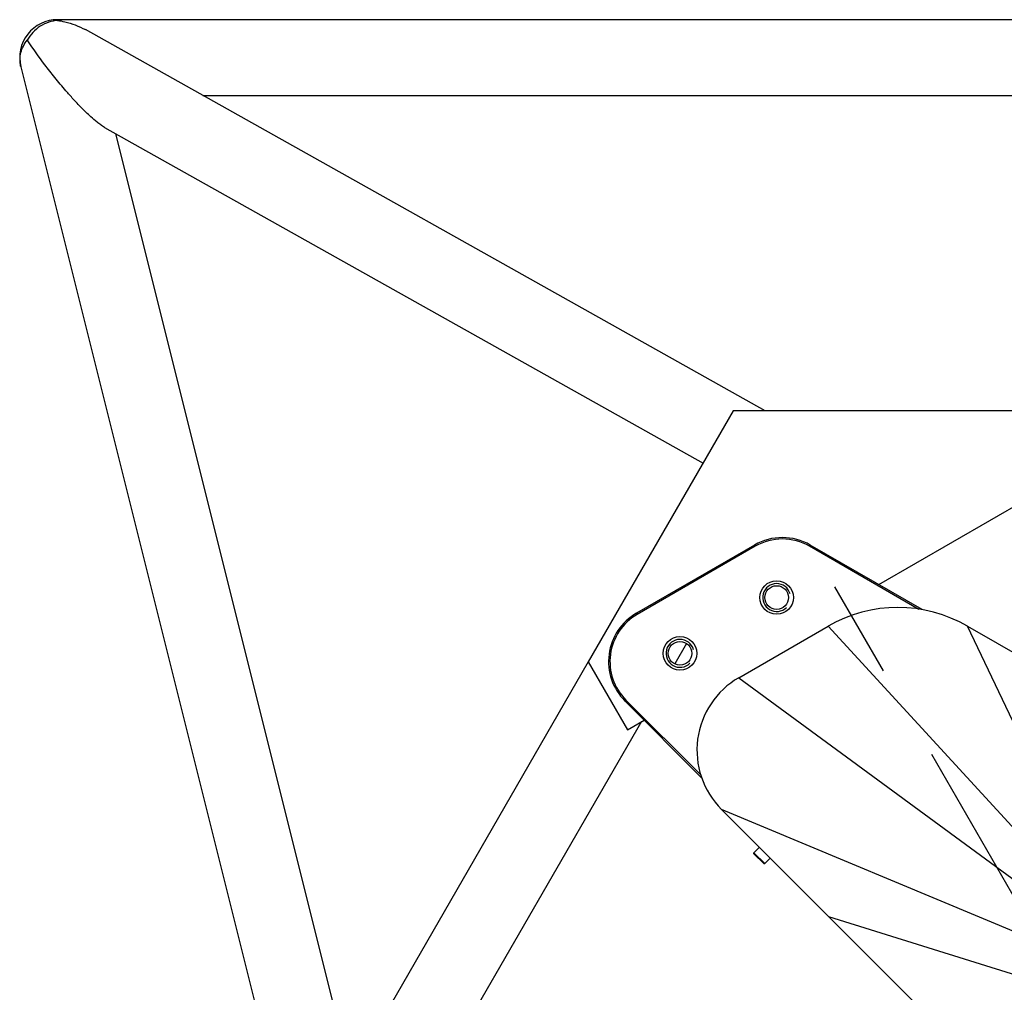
# Model space of a CAD drawing. Header units: millimetres. Extents: x -491 to 2059, y -393 to 795.
# Tile 130 of 256: x -202 to -167, y 76 to 111. Entities that reach past the tile are written whole.
import ezdxf

# ---------------------------------------------------------------- set-up
doc = ezdxf.new("R2010")
doc.units = ezdxf.units.MM
doc.header["$LTSCALE"] = 462.55
doc.linetypes.add('CENTER', pattern=[0.6, 0.375, -0.075, 0.075, -0.075])
doc.layers.get('0').update_dxf_attribs({"linetype": 'CONTINUOUS'})
for name, color, linetype in [('_0219_COVER_TOP_PBL222', 7, 'CONTINUOUS'), ('DEFAULT_1', 7, 'CENTER'), ('DR1SM11A1001_ABL10', 7, 'CONTINUOUS'), ('DR1SM11P1002_PBL214', 7, 'CONTINUOUS'), ('DR1SM11P1003_PBL11', 7, 'CONTINUOUS'), ('M2000103__PBL215', 7, 'CONTINUOUS'), ('new_view_13_VBL9', 7, 'CONTINUOUS'), ('P9140503_BOLT_PBL243', 7, 'CONTINUOUS')]:
    doc.layers.add(name, color=color, linetype=linetype)

# ---------------------------------------------------------------- blocks, each defined once
blk = doc.blocks.new('DR1SM11P1003_PBL11', base_point=(3427.1, 4535.258))
at = {"layer": 'DR1SM11P1003_PBL11', "color": 2}
blk.add_line((2897.048, 5038.247), (2897.048, 5038.512), dxfattribs=at)
at = {"layer": 'DR1SM11P1003_PBL11', "color": 7}
for p, q in [((3697.048, 5038.512), (2897.048, 5038.512)), ((3150.601, 4898.319), (2906.984, 5034.932)), ((2883.854, 5021.613), (2982.521, 4626.949)), ((2949.106, 5011.312), (3644.991, 5011.312)), ((2913.879, 4999.881), (3128.385, 4879.593)), ((3002.086, 4660.837), (2917.886, 4997.634)), ((3122.464, 4814.939), (3118.227, 4807.599)), ((3087.235, 4808.319), (2989.047, 4638.254)), ((3106.308, 4786.955), (3012.752, 4624.912))]:
    blk.add_line(p, q, dxfattribs=at)
blk.add_arc((2897.048, 5024.912), 13.6, 90, 194.03624, dxfattribs=at)
at = {"layer": 'DR1SM11P1003_PBL11', "color": 2}
for centre, radius, start, end in [((3021.907, 5122.07), 163.361, 213.79525, 213.91762), ((2893.652, 5024.063), 10.099, 192.40034, 194.03615)]:
    blk.add_arc(centre, radius, start, end, dxfattribs=at)
for points, knots in [([(2897.048, 5038.247), (2895.956, 5038.172), (2893.761, 5037.725), (2890.724, 5036.245), (2888.093, 5034.048), (2886.719, 5032.197), (2886.149, 5031.205)], [0, 0, 0, 0, 0.2438202, 0.4924072, 0.7450318, 1, 1, 1, 1]), ([(2883.789, 5021.894), (2883.617, 5022.675), (2883.459, 5024.297), (2883.797, 5026.74), (2884.69, 5029.1), (2885.615, 5030.532), (2886.149, 5031.205)], [0, 0, 0, 0, 0.2421381, 0.4880023, 0.7401603, 1, 1, 1, 1])]:
    blk.add_open_spline(points, degree=3, knots=knots, dxfattribs=at)
at = {"layer": 'DR1SM11P1003_PBL11', "color": 7}
for points, knots in [([(2897.048, 5038.247), (2897.896, 5038.129), (2901.341, 5037.489), (2904.676, 5036.227), (2906.984, 5034.932)], [0, 0, 0, 0, 0.2444538, 1, 1, 1, 1]), ([(2900.025, 5013.005), (2898.664, 5014.58), (2896.098, 5017.663), (2891.472, 5023.588), (2888.3, 5028.005), (2886.343, 5030.915)], [0, 0, 0, 0, 0.2769751, 0.5334629, 1, 1, 1, 1]), ([(2913.879, 4999.881), (2913.392, 5000.154), (2912.468, 5000.762), (2910.833, 5002.011), (2909.066, 5003.541), (2907.204, 5005.3), (2905.555, 5006.95), (2904.045, 5008.528), (2902.2, 5010.524), (2900.878, 5012.018), (2900.025, 5013.005)], [0, 0, 0, 0, 0.0875902, 0.1729165, 0.3222037, 0.453502, 0.5741521, 0.687595, 0.7956944, 1, 1, 1, 1])]:
    blk.add_open_spline(points, degree=3, knots=knots, dxfattribs=at)
blk = doc.blocks.new('DR1SM11P1002_PBL214', base_point=(3172.19, 4841.18))
at = {"layer": 'DR1SM11P1002_PBL214', "color": 7}
for p, q in [((3139.2, 4898.32), (3087.23, 4808.32)), ((3243.12, 4898.32), (3139.2, 4898.32)), ((3257.14, 4874.04), (3243.12, 4898.32)), ((3191.34, 4836.05), (3257.14, 4874.04)), ((3087.23, 4808.32), (3101.25, 4784.04)), ((3101.25, 4784.04), (3107.22, 4787.48))]:
    blk.add_line(p, q, dxfattribs=at)
for centre in [(3154.73, 4831.42), (3120.09, 4811.42)]:
    blk.add_circle(centre, 4.25, dxfattribs=at)
at = {"layer": 'DR1SM11P1002_PBL214', "color": 134}
for centre in [(3154.73, 4831.42), (3120.09, 4811.42)]:
    blk.add_arc(centre, 5, 15, 315, dxfattribs=at)
blk = doc.blocks.new('DR1SM11A1001_ABL10', base_point=(3427.1, 4535.26))
at = {"layer": 'DR1SM11P1002_PBL214'}
blk.add_blockref('DR1SM11P1002_PBL214', (3172.19, 4841.18), dxfattribs=at)
at = {"layer": 'DR1SM11P1003_PBL11'}
blk.add_blockref('DR1SM11P1003_PBL11', (3427.1, 4535.26), dxfattribs=at)
blk = doc.blocks.new('M2000103__PBL215', base_point=(3333.83, 4603.97))
at = {"layer": 'M2000103__PBL215', "color": 7}
for p, q in [((3146.8, 4850.22), (3104.5, 4825.8)), ((3147.05, 4849.79), (3104.75, 4825.37)), ((3205.69, 4827.19), (3166.55, 4849.79)), ((3206.88, 4827.08), (3166.8, 4850.22)), ((3100.36, 4794.34), (3127.84, 4766.86)), ((3100.71, 4794.69), (3127.71, 4767.7))]:
    blk.add_line(p, q, dxfattribs=at)
at = {"layer": 'M2000103__PBL215', "color": 2}
for p, q in [((3147.05, 4849.79), (3146.8, 4850.22)), ((3166.55, 4849.79), (3166.8, 4850.22)), ((3104.75, 4825.37), (3104.5, 4825.8)), ((3100.71, 4794.69), (3100.36, 4794.34))]:
    blk.add_line(p, q, dxfattribs=at)
at = {"layer": 'M2000103__PBL215', "color": 7}
for centre in [(3154.73, 4831.42), (3120.09, 4811.42)]:
    blk.add_circle(centre, 6, dxfattribs=at)
for centre, radius, start, end in [((3156.8, 4832.9), 20, 60, 120), ((3156.8, 4832.9), 19.5, 60, 120), ((3114.5, 4808.48), 20, 120, 225), ((3114.5, 4808.48), 19.5, 120, 225)]:
    blk.add_arc(centre, radius, start, end, dxfattribs=at)
blk = doc.blocks.new('_0219_COVER_TOP_PBL222', base_point=(3331.95, 4611.09))
at = {"layer": '_0219_COVER_TOP_PBL222', "color": 7}
for p, q in [((3141.17, 4802.69), (3173.15, 4821.15)), ((3223.15, 4821.15), (3323.71, 4763.09)), ((3224.57, 4665.89), (3134.96, 4755.49))]:
    blk.add_line(p, q, dxfattribs=at)
at = {"layer": '_0219_COVER_TOP_PBL222', "color": 2}
for p, q in [((3173.15, 4821.15), (3247.83, 4739.89)), ((3260.07, 4743.62), (3223.15, 4821.15)), ((3141.17, 4802.69), (3242.55, 4728.24)), ((3242.55, 4710.59), (3134.96, 4755.49)), ((3173.3, 4717.15), (3242.55, 4695.47))]:
    blk.add_line(p, q, dxfattribs=at)
at = {"layer": '_0219_COVER_TOP_PBL222', "color": 7}
for centre, radius, start, end in [((3198.15, 4777.85), 50, 60, 119.9993), ((3156.17, 4776.71), 30, 119.9994, 225.0003)]:
    blk.add_arc(centre, radius, start, end, dxfattribs=at)
blk = doc.blocks.new('P9140503_BOLT_PBL243', base_point=(3149.51, 4739))
at = {"layer": 'P9140503_BOLT_PBL243', "color": 7}
for p, q in [((3148.54, 4741.92), (3146.59, 4739.97)), ((3146.59, 4739.62), (3146.59, 4739.97)), ((3150.48, 4736.09), (3146.59, 4739.97)), ((3150.13, 4736.09), (3146.59, 4739.62)), ((3150.13, 4736.09), (3150.48, 4736.09)), ((3152.43, 4738.03), (3150.48, 4736.09))]:
    blk.add_line(p, q, dxfattribs=at)
blk = doc.blocks.new('NEW_VIEW_13_VBL9', base_point=(3419.52, 4542.78))
at = {"layer": '_0219_COVER_TOP_PBL222'}
blk.add_blockref('_0219_COVER_TOP_PBL222', (3331.95, 4611.09), dxfattribs=at)
at = {"layer": 'DR1SM11A1001_ABL10'}
blk.add_blockref('DR1SM11A1001_ABL10', (3427.1, 4535.26), dxfattribs=at)
at = {"layer": 'M2000103__PBL215'}
blk.add_blockref('M2000103__PBL215', (3333.83, 4603.97), dxfattribs=at)
at = {"layer": 'P9140503_BOLT_PBL243'}
blk.add_blockref('P9140503_BOLT_PBL243', (3149.51, 4739), dxfattribs=at)
blk = doc.blocks.new('W1')
at = {"layer": 'DEFAULT_1', "color": 1}
blk.add_line((3297.0484, 4624.9118), (3162.1744, 4858.5204), dxfattribs=at)
at = {"layer": 'new_view_13_VBL9'}
blk.add_blockref('NEW_VIEW_13_VBL9', (3419.5234, 4542.7828), dxfattribs=at)

msp = doc.modelspace()

# ---------------------------------------------------------------- block references
at = {"xscale": 0.1, "yscale": 0.1, "zscale": 0.1}
msp.add_blockref('W1', (-490.832, -392.534), dxfattribs=at)

doc.saveas('drawing.dxf')
